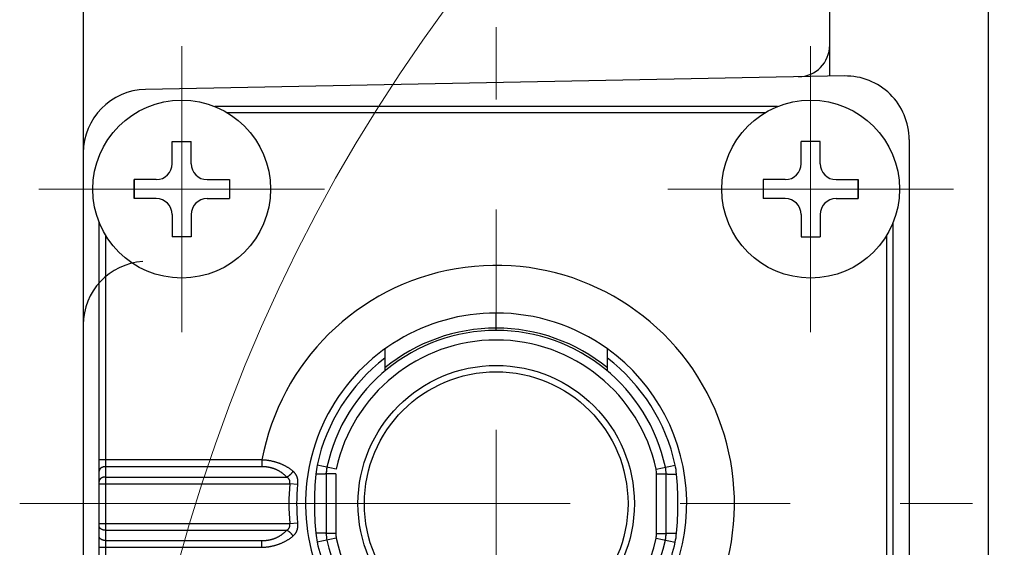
# Model space of a CAD drawing. Header units: millimetres. Extents: x 0 to 1300, y 0 to 891.
# Tile 19 of 127: x 538 to 569, y 299 to 316. Entities that reach past the tile are written whole.
import ezdxf

# ---------------------------------------------------------------- set-up
doc = ezdxf.new("R2010")
doc.units = ezdxf.units.MM
doc.header["$LTSCALE"] = 0.545669
doc.linetypes.add('CENTER', pattern=[50.8, 31.75, -6.35, 6.35, -6.35])
doc.layers.add('NoLayerName_001', color=7, linetype='Continuous')

# ---------------------------------------------------------------- blocks, each defined once
blk = doc.blocks.new('DIM_0002')
at = {"color": 3, "linetype": 'Continuous', "lineweight": 13}
blk.add_arc((52.31, 53.426), 52.31, 345, 255, dxfattribs=at)

msp = doc.modelspace()

# ---------------------------------------------------------------- linework, layer by layer
at = {"layer": 'NoLayerName_001', "color": 7, "linetype": 'Continuous', "lineweight": 25}
for p, q in [((568.877, 296.8844), (568.877, 329.422)), ((563.877, 313.8803), (563.877, 328.922)), ((540.377, 321.0456), (540.377, 248.7984)), ((564.3386, 313.8828), (542.3386, 313.4597)), ((566.377, 311.8832), (566.377, 295.622))]:
    msp.add_line(p, q, dxfattribs=at)
at = {"layer": 'NoLayerName_001', "color": 4, "linetype": 'CENTER', "lineweight": 13}
for p, q in [((553.377, 285.422), (553.377, 315.422)), ((538.377, 300.422), (568.377, 300.422))]:
    msp.add_line(p, q, dxfattribs=at)
at = {"layer": 'NoLayerName_001', "color": 140, "linetype": 'CENTER', "lineweight": 13}
for p, q in [((543.477, 314.822), (543.477, 305.822)), ((563.277, 314.822), (563.277, 305.822)), ((538.977, 310.322), (547.977, 310.322)), ((567.777, 310.322), (558.777, 310.322))]:
    msp.add_line(p, q, dxfattribs=at)
at = {"layer": 'NoLayerName_001', "color": 60, "linetype": 'Continuous', "lineweight": 25}
for p, q in [((562.2378, 312.922), (544.5163, 312.922)), ((561.8348, 312.722), (544.9193, 312.722)), ((540.877, 291.5612), (540.877, 309.2828)), ((565.877, 295.622), (565.877, 309.2828)), ((541.077, 308.8798), (541.077, 291.9642)), ((565.677, 295.622), (565.677, 308.8798)), ((553.377, 305.947), (553.377, 306.422)), ((549.877, 305.2954), (549.877, 304.5996)), ((556.877, 304.5996), (556.877, 305.2954)), ((546.004, 301.7962), (540.877, 301.7962)), ((546.004, 301.7962), (546.004, 301.5841)), ((548.3428, 301.5076), (547.7423, 301.6371)), ((558.4113, 301.5076), (559.0118, 301.6371)), ((546.004, 301.5841), (541.077, 301.5841)), ((548.0495, 301.5709), (548.027, 301.3601)), ((548.027, 301.3601), (548.027, 299.4839)), ((548.327, 301.3601), (548.027, 301.3601)), ((548.327, 301.3601), (548.327, 299.4839)), ((558.427, 301.3601), (558.727, 301.3601)), ((558.427, 299.4839), (558.427, 301.3601)), ((558.727, 299.4839), (558.727, 301.3601)), ((540.877, 301.0477), (546.882, 301.0477)), ((541.077, 301.2599), (546.7804, 301.2599)), ((547.1243, 301.0244), (546.8818, 301.0477)), ((540.877, 299.7962), (546.882, 299.7962)), ((546.8818, 299.7962), (547.1243, 299.8196)), ((541.077, 299.5841), (546.7804, 299.5841)), ((548.327, 299.4839), (548.027, 299.4839)), ((558.427, 299.4839), (558.727, 299.4839)), ((558.7046, 299.2731), (558.727, 299.4839)), ((541.077, 299.2599), (546.004, 299.2599)), ((546.004, 299.0477), (546.004, 299.2599)), ((548.3428, 299.3363), (547.7423, 299.2068)), ((558.4113, 299.3363), (559.0118, 299.2068)), ((540.877, 299.0477), (546.004, 299.0477))]:
    msp.add_line(p, q, dxfattribs=at)
at = {"layer": 'NoLayerName_001', "color": 140, "linetype": 'Continuous', "lineweight": 25}
for p, q in [((543.177, 311.822), (543.777, 311.822)), ((543.177, 311.122), (543.177, 311.822)), ((543.777, 311.122), (543.777, 311.822)), ((563.577, 311.822), (562.977, 311.822)), ((562.977, 311.122), (562.977, 311.822)), ((563.577, 311.122), (563.577, 311.822)), ((541.977, 310.622), (541.977, 310.022)), ((542.677, 310.622), (541.977, 310.622)), ((541.977, 310.022), (541.977, 310.622)), ((544.277, 310.622), (544.977, 310.622)), ((544.977, 310.622), (544.977, 310.022)), ((561.777, 310.622), (561.777, 310.022)), ((562.477, 310.622), (561.777, 310.622)), ((564.077, 310.622), (564.777, 310.622)), ((564.777, 310.622), (564.777, 310.022)), ((564.777, 310.022), (564.777, 310.622)), ((542.677, 310.022), (541.977, 310.022)), ((544.277, 310.022), (544.977, 310.022)), ((562.477, 310.022), (561.777, 310.022)), ((564.077, 310.022), (564.777, 310.022)), ((543.177, 309.522), (543.177, 308.822)), ((543.777, 309.522), (543.777, 308.822)), ((562.977, 309.522), (562.977, 308.822)), ((563.577, 309.522), (563.577, 308.822)), ((543.777, 308.822), (543.177, 308.822)), ((562.977, 308.822), (563.577, 308.822))]:
    msp.add_line(p, q, dxfattribs=at)
for centre in [(543.477, 310.322), (563.277, 310.322)]:
    msp.add_circle(centre, 2.8, dxfattribs=at)
at = {"layer": 'NoLayerName_001', "color": 60, "linetype": 'Continuous', "lineweight": 25}
for radius in [4.35, 4.15]:
    msp.add_circle((553.377, 300.422), radius, dxfattribs=at)
at = {"layer": 'NoLayerName_001', "color": 7, "linetype": 'Continuous', "lineweight": 25}
for centre, radius, start, end in [((562.877, 314.8549), 1, 271.10171, 0), ((564.377, 311.8832), 2, 0, 91.10171), ((542.377, 311.4601), 2, 91.10171, 180), ((542.377, 306.0456), 2, 93.65222, 180)]:
    msp.add_arc(centre, radius, start, end, dxfattribs=at)
at = {"layer": 'NoLayerName_001', "color": 140, "linetype": 'Continuous', "lineweight": 25}
for centre, start, end in [((542.677, 311.122), 270, 0), ((544.277, 311.122), 180, 270), ((562.477, 311.122), 270, 0), ((564.077, 311.122), 180, 270), ((542.677, 309.522), 0, 90), ((544.277, 309.522), 90, 180), ((562.477, 309.522), 0, 90), ((564.077, 309.522), 90, 180)]:
    msp.add_arc(centre, 0.5, start, end, dxfattribs=at)
at = {"layer": 'NoLayerName_001', "color": 60, "linetype": 'Continuous', "lineweight": 25}
for centre, radius, start, end in [((553.377, 300.422), 7.5, 320.20818, 169.44174), ((553.377, 300.422), 6, 90, 275.2595), ((553.377, 300.4218), 6.0001, 54.31509, 89.99957), ((553.3771, 300.4218), 5.5252, 90.00064, 129.30709), ((553.377, 300.4218), 5.5252, 50.69295, 89.9994), ((553.377, 300.422), 5.45, 12.16954, 167.83046), ((553.377, 300.422), 5.15, 12.16954, 167.83046), ((553.377, 300.422), 6, 308.04751, 54.31458), ((553.377, 300.422), 5.7643, 127.39712, 167.83046), ((553.377, 300.422), 5.7643, 12.16954, 52.60175), ((550.0982, 301.1288), 2.4101, 167.82547, 174.7717), ((556.6559, 301.1288), 2.4101, 5.2283, 12.17453), ((557.8517, 300.4185), 10.1961, 174.76677, 179.98035), ((549.027, 301.3601), 1, 167.83053, 179.99991), ((557.727, 301.3601), 0.7, 0, 12.16954), ((557.727, 301.3601), 1, 0, 12.16954), ((548.9024, 300.4185), 10.1961, 0.01964, 5.23323), ((553.377, 300.422), 6.5253, 174.49708, 185.50292), ((553.377, 300.422), 6.2817, 174.49725, 185.50275), ((557.8517, 300.4255), 10.1961, 180.01965, 185.23322), ((548.9024, 300.4255), 10.1961, 354.76678, 359.98035), ((550.0982, 299.7151), 2.4101, 185.2283, 192.17453), ((549.027, 299.4839), 1, 180.00009, 192.16947), ((549.027, 299.4839), 0.7, 180, 192.16954), ((557.727, 299.4839), 0.7, 347.83046, 0), ((557.727, 299.4839), 1, 347.83046, 0), ((556.6559, 299.7151), 2.4101, 347.82547, 354.7717), ((553.377, 300.422), 5.7643, 192.16954, 209.79824), ((553.377, 300.422), 5.45, 192.16954, 275.792), ((553.377, 300.422), 5.15, 192.16954, 276.13066), ((553.377, 300.422), 5.15, 293.44017, 347.83046), ((553.377, 300.422), 5.45, 299.89129, 347.83046), ((553.377, 300.422), 5.7643, 330.19547, 347.83046)]:
    msp.add_arc(centre, radius, start, end, dxfattribs=at)
at = {"layer": 'NoLayerName_001', "color": 8, "linetype": 'Continuous', "lineweight": 25}
msp.add_open_spline([(553.3807, 305.872), (553.3805, 305.8724), (553.3801, 305.8731), (553.38, 305.8743), (553.3798, 305.8756), (553.3796, 305.8768), (553.3795, 305.8781), (553.3794, 305.8793), (553.3793, 305.8806), (553.3792, 305.8818), (553.3791, 305.8831), (553.379, 305.8843), (553.3789, 305.8856), (553.3788, 305.8868), (553.3788, 305.8881), (553.3787, 305.8893), (553.3786, 305.8906), (553.3786, 305.8923), (553.3785, 305.8943), (553.3784, 305.8968), (553.3782, 305.8994), (553.3782, 305.9019), (553.3781, 305.9044), (553.378, 305.9073), (553.3779, 305.9106), (553.3777, 305.9144), (553.3776, 305.9182), (553.3775, 305.9223), (553.3774, 305.9269), (553.3773, 305.932), (553.3772, 305.9374), (553.3771, 305.9424), (553.3771, 305.9458), (553.377, 305.947)], degree=3, knots=[0, 0, 0, 0, 0.001241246, 0.002474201, 0.003746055, 0.004995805, 0.006243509, 0.007495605, 0.008750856, 0.010007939, 0.011265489, 0.012522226, 0.013777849, 0.015032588, 0.016286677, 0.017540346, 0.018793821, 0.020047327, 0.022555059, 0.025063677, 0.027572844, 0.030082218, 0.032591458, 0.035100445, 0.0388636, 0.042626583, 0.046389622, 0.05015279, 0.055170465, 0.060188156, 0.065205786, 0.071477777, 0.075240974, 0.075240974, 0.075240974, 0.075240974], dxfattribs=at)
at = {"layer": 'NoLayerName_001', "color": 60, "linetype": 'Continuous', "lineweight": 25}
for points, knots in [([(546.983, 301.4398), (546.9739, 301.4473), (546.956, 301.4626), (546.9281, 301.4844), (546.8997, 301.5055), (546.8708, 301.5258), (546.8413, 301.5455), (546.8113, 301.5643), (546.7809, 301.5824), (546.75, 301.5997), (546.7188, 301.6163), (546.6871, 301.6321), (546.6551, 301.6471), (546.6227, 301.6615), (546.5901, 301.675), (546.5571, 301.6879), (546.5238, 301.7), (546.4903, 301.7113), (546.4566, 301.722), (546.4226, 301.7319), (546.3885, 301.7411), (546.3541, 301.7496), (546.3196, 301.7574), (546.285, 301.7645), (546.2501, 301.7709), (546.2152, 301.7766), (546.1802, 301.7815), (546.1451, 301.7859), (546.1099, 301.7895), (546.0746, 301.7924), (546.0393, 301.7948), (546.0158, 301.7957), (546.004, 301.7962)], [0, 0, 0, 0, 0.0353459, 0.0707098, 0.1060894, 0.1414809, 0.1768796, 0.2122798, 0.2476748, 0.2830614, 0.3184427, 0.3538216, 0.3891998, 0.4245779, 0.4599555, 0.4953316, 0.5307049, 0.5660769, 0.6014496, 0.6368242, 0.6722015, 0.7075817, 0.7429646, 0.7783493, 0.813735, 0.8491207, 0.8845052, 0.9198867, 0.9552633, 0.9906322, 1.0259908, 1.0613357, 1.0613357, 1.0613357, 1.0613357]), ([(541.077, 301.5841), (541.0745, 301.5841), (541.0694, 301.5841), (541.0617, 301.5837), (541.054, 301.5832), (541.0463, 301.5825), (541.0387, 301.5815), (541.031, 301.5804), (541.0234, 301.579), (541.0159, 301.5774), (541.0084, 301.5756), (541.0009, 301.5735), (540.9936, 301.5713), (540.9863, 301.5688), (540.979, 301.5661), (540.9719, 301.5631), (540.9649, 301.5599), (540.958, 301.5564), (540.9512, 301.5527), (540.9446, 301.5488), (540.9381, 301.5445), (540.9318, 301.54), (540.9257, 301.5352), (540.9198, 301.5302), (540.9142, 301.5248), (540.9088, 301.5192), (540.9037, 301.5134), (540.899, 301.5073), (540.8947, 301.5009), (540.8907, 301.4943), (540.8872, 301.4874), (540.8842, 301.4803), (540.8816, 301.4731), (540.8796, 301.4656), (540.8782, 301.458), (540.8772, 301.4504), (540.8771, 301.4453), (540.877, 301.4427)], [0, 0, 0, 0, 0.00768699, 0.01538203, 0.02308358, 0.03079027, 0.03850084, 0.04621421, 0.0539295, 0.06164602, 0.06936332, 0.07708122, 0.08479945, 0.09251656, 0.10023144, 0.10794387, 0.11565459, 0.12336536, 0.13107906, 0.13879968, 0.14653244, 0.15428304, 0.16204727, 0.16981412, 0.17757462, 0.18532245, 0.1930543, 0.20077023, 0.20847412, 0.21617386, 0.22387466, 0.23157569, 0.23927889, 0.24698932, 0.25470294, 0.26240879, 0.2700989, 0.2700989, 0.2700989, 0.2700989]), ([(546.7804, 301.2599), (546.7738, 301.2668), (546.7607, 301.2809), (546.7401, 301.3012), (546.7191, 301.321), (546.6974, 301.3401), (546.6752, 301.3586), (546.6525, 301.3764), (546.6292, 301.3935), (546.6055, 301.4099), (546.5812, 301.4256), (546.5565, 301.4406), (546.5314, 301.4548), (546.5058, 301.4683), (546.4799, 301.4811), (546.4537, 301.4931), (546.4271, 301.5043), (546.4002, 301.5148), (546.373, 301.5246), (546.3455, 301.5336), (546.3178, 301.5418), (546.2899, 301.5493), (546.2619, 301.556), (546.2336, 301.562), (546.2052, 301.5673), (546.1767, 301.5718), (546.148, 301.5757), (546.1193, 301.5788), (546.0905, 301.5812), (546.0617, 301.5829), (546.0329, 301.5839), (546.0136, 301.584), (546.004, 301.5841)], [0, 0, 0, 0, 0.02883679, 0.0576941, 0.08656648, 0.11544885, 0.14433655, 0.17322545, 0.20211207, 0.230995, 0.2598758, 0.28875573, 0.31763533, 0.34651456, 0.37539279, 0.40426893, 0.43314212, 0.46201439, 0.49088807, 0.51976461, 0.54864468, 0.5775282, 0.60641443, 0.63530196, 0.66418943, 0.69307652, 0.72196229, 0.75084493, 0.77972177, 0.80858937, 0.83744356, 0.86627949, 0.86627949, 0.86627949, 0.86627949]), ([(546.7805, 301.2599), (546.7846, 301.2618), (546.7929, 301.2657), (546.805, 301.2721), (546.817, 301.2788), (546.8287, 301.2859), (546.8402, 301.2933), (546.8515, 301.3011), (546.8626, 301.3092), (546.8735, 301.3177), (546.8841, 301.3264), (546.8945, 301.3354), (546.9047, 301.3447), (546.9146, 301.3543), (546.9242, 301.3641), (546.9336, 301.3742), (546.9426, 301.3845), (546.9514, 301.395), (546.9598, 301.4059), (546.9679, 301.4169), (546.9757, 301.4282), (546.9806, 301.4359), (546.983, 301.4397)], [0, 0, 0, 0, 0.01368193, 0.02737235, 0.04107356, 0.05478688, 0.06851267, 0.08225045, 0.0959989, 0.10975595, 0.12351882, 0.13728406, 0.15104791, 0.16480739, 0.17856011, 0.19230415, 0.20603805, 0.21976094, 0.23347251, 0.24717307, 0.2608636, 0.27454578, 0.27454578, 0.27454578, 0.27454578]), ([(546.983, 301.4398), (546.9868, 301.4364), (546.9945, 301.4298), (547.0054, 301.4192), (547.016, 301.4083), (547.0262, 301.3969), (547.0359, 301.3852), (547.0452, 301.373), (547.0539, 301.3606), (547.0621, 301.3477), (547.0698, 301.3346), (547.077, 301.3211), (547.0837, 301.3074), (547.0898, 301.2935), (547.0955, 301.2793), (547.1006, 301.265), (547.1053, 301.2505), (547.1094, 301.2358), (547.1131, 301.2211), (547.1164, 301.2062), (547.1192, 301.1912), (547.1215, 301.1762), (547.1235, 301.1611), (547.1251, 301.1459), (547.1262, 301.1307), (547.127, 301.1155), (547.1275, 301.1003), (547.1276, 301.0851), (547.1273, 301.0699), (547.1266, 301.0547), (547.1257, 301.0395), (547.1248, 301.0294), (547.1243, 301.0244)], [0, 0, 0, 0, 0.01520441, 0.03042917, 0.04566693, 0.06091132, 0.07615713, 0.09140052, 0.10663916, 0.12187416, 0.13710923, 0.15234641, 0.16758592, 0.18282628, 0.19806444, 0.21329598, 0.22851906, 0.24373874, 0.25895936, 0.27418348, 0.28941199, 0.30464422, 0.31987803, 0.33510994, 0.35033803, 0.3655631, 0.3807856, 0.3960054, 0.41122183, 0.42643369, 0.44163929, 0.45683646, 0.45683646, 0.45683646, 0.45683646]), ([(548.027, 301.3601), (548.0257, 301.3595), (548.0231, 301.3581), (548.0187, 301.3577), (548.0144, 301.3571), (548.01, 301.3567), (548.0057, 301.3563), (548.0013, 301.3559), (547.9969, 301.3556), (547.9925, 301.3553), (547.9881, 301.355), (547.9837, 301.3547), (547.9793, 301.3545), (547.9749, 301.3542), (547.9706, 301.354), (547.9662, 301.3538), (547.9618, 301.3536), (547.9559, 301.3534), (547.9486, 301.3531), (547.9398, 301.3527), (547.931, 301.3524), (547.9222, 301.3521), (547.9135, 301.3518), (547.9032, 301.3515), (547.8915, 301.3512), (547.8783, 301.3509), (547.8651, 301.3506), (547.8505, 301.3503), (547.8344, 301.35), (547.8168, 301.3497), (547.7977, 301.3494), (547.7772, 301.3491), (547.7553, 301.3489), (547.7333, 301.3487), (547.7142, 301.3486), (547.7025, 301.3485), (547.6981, 301.3485)], [0, 0, 0, 0, 0.00425982, 0.0086906, 0.01307699, 0.01746416, 0.02186224, 0.02626176, 0.03065794, 0.03505227, 0.03944653, 0.0438416, 0.04823724, 0.05263308, 0.05702878, 0.06142426, 0.06581962, 0.07021493, 0.07900563, 0.08779649, 0.09658739, 0.10537826, 0.11416911, 0.12295996, 0.13614623, 0.1493325, 0.16251876, 0.17570501, 0.19328669, 0.21086835, 0.22845001, 0.25042709, 0.27240417, 0.29438124, 0.31635831, 0.32954454, 0.32954454, 0.32954454, 0.32954454]), ([(558.727, 301.3601), (558.7284, 301.3595), (558.7309, 301.3581), (558.7353, 301.3577), (558.7397, 301.3571), (558.7441, 301.3567), (558.7484, 301.3563), (558.7528, 301.3559), (558.7572, 301.3556), (558.7616, 301.3553), (558.766, 301.355), (558.7704, 301.3547), (558.7748, 301.3545), (558.7791, 301.3542), (558.7835, 301.354), (558.7879, 301.3538), (558.7923, 301.3536), (558.7982, 301.3534), (558.8055, 301.3531), (558.8143, 301.3527), (558.8231, 301.3524), (558.8318, 301.3521), (558.8406, 301.3518), (558.8509, 301.3515), (558.8626, 301.3512), (558.8758, 301.3509), (558.889, 301.3506), (558.9036, 301.3503), (558.9197, 301.35), (558.9373, 301.3497), (558.9563, 301.3494), (558.9769, 301.3491), (558.9988, 301.3489), (559.0208, 301.3487), (559.0399, 301.3486), (559.0516, 301.3485), (559.056, 301.3485)], [0, 0, 0, 0, 0.00425988, 0.00869069, 0.01307711, 0.01746431, 0.02186241, 0.02626197, 0.03065818, 0.03505253, 0.03944681, 0.04384192, 0.04823758, 0.05263345, 0.05702918, 0.06142469, 0.06582008, 0.07021541, 0.07900617, 0.08779708, 0.09658804, 0.10537896, 0.11416987, 0.12296077, 0.13614713, 0.14933349, 0.16251983, 0.17570617, 0.19328795, 0.21086973, 0.22845149, 0.25042871, 0.27240593, 0.29438315, 0.31636035, 0.32954667, 0.32954667, 0.32954667, 0.32954667]), ([(541.077, 301.2599), (541.0745, 301.2598), (541.0694, 301.2598), (541.0617, 301.2595), (541.054, 301.2589), (541.0463, 301.2582), (541.0387, 301.2573), (541.031, 301.2561), (541.0234, 301.2547), (541.0159, 301.2531), (541.0084, 301.2513), (541.0009, 301.2493), (540.9936, 301.247), (540.9863, 301.2445), (540.979, 301.2418), (540.9719, 301.2388), (540.9649, 301.2356), (540.958, 301.2322), (540.9512, 301.2285), (540.9446, 301.2245), (540.9381, 301.2202), (540.9318, 301.2157), (540.9257, 301.211), (540.9198, 301.2059), (540.9142, 301.2006), (540.9088, 301.195), (540.9037, 301.1891), (540.899, 301.183), (540.8947, 301.1767), (540.8907, 301.17), (540.8872, 301.1632), (540.8842, 301.1561), (540.8816, 301.1488), (540.8796, 301.1414), (540.8782, 301.1338), (540.8772, 301.1261), (540.8771, 301.121), (540.877, 301.1184)], [0, 0, 0, 0, 0.00768699, 0.01538203, 0.02308358, 0.03079027, 0.03850084, 0.04621421, 0.0539295, 0.06164602, 0.06936332, 0.07708122, 0.08479945, 0.09251656, 0.10023144, 0.10794387, 0.11565459, 0.12336536, 0.13107906, 0.13879968, 0.14653244, 0.15428304, 0.16204727, 0.16981412, 0.17757462, 0.18532245, 0.1930543, 0.20077023, 0.20847412, 0.21617386, 0.22387466, 0.23157569, 0.23927889, 0.24698932, 0.25470294, 0.26240879, 0.2700989, 0.2700989, 0.2700989, 0.2700989]), ([(546.8818, 301.0477), (546.8823, 301.0504), (546.8833, 301.056), (546.8845, 301.0643), (546.8854, 301.0728), (546.8859, 301.0812), (546.8862, 301.0897), (546.8861, 301.0981), (546.8857, 301.1066), (546.885, 301.115), (546.8839, 301.1234), (546.8824, 301.1318), (546.8805, 301.1401), (546.8782, 301.1482), (546.8756, 301.1563), (546.8726, 301.1642), (546.8692, 301.172), (546.8654, 301.1795), (546.8612, 301.1869), (546.8566, 301.194), (546.8517, 301.2009), (546.8464, 301.2075), (546.8409, 301.2139), (546.835, 301.2201), (546.8289, 301.226), (546.8226, 301.2316), (546.816, 301.2369), (546.8092, 301.242), (546.8023, 301.2468), (546.7952, 301.2514), (546.788, 301.2557), (546.783, 301.2584), (546.7806, 301.2598)], [0, 0, 0, 0, 0.00843573, 0.01688398, 0.02534028, 0.0338013, 0.04226497, 0.05073056, 0.05919883, 0.0676721, 0.07615236, 0.08463576, 0.09311791, 0.1015956, 0.11006698, 0.11853172, 0.12699125, 0.13544888, 0.1439089, 0.15237387, 0.16084442, 0.16931949, 0.17779654, 0.18627169, 0.19473999, 0.2031993, 0.21165412, 0.22010763, 0.22856063, 0.2370117, 0.24545747, 0.25389271, 0.25389271, 0.25389271, 0.25389271]), ([(546.7805, 299.5841), (546.783, 299.5855), (546.7879, 299.5882), (546.7951, 299.5926), (546.8022, 299.5971), (546.8092, 299.602), (546.816, 299.607), (546.8225, 299.6124), (546.8289, 299.618), (546.835, 299.6238), (546.8408, 299.63), (546.8464, 299.6364), (546.8516, 299.6431), (546.8566, 299.65), (546.8612, 299.6571), (546.8654, 299.6644), (546.8692, 299.672), (546.8726, 299.6797), (546.8756, 299.6877), (546.8782, 299.6957), (546.8805, 299.7039), (546.8824, 299.7122), (546.8839, 299.7205), (546.885, 299.7289), (546.8857, 299.7374), (546.8861, 299.7459), (546.8862, 299.7543), (546.8859, 299.7628), (546.8854, 299.7712), (546.8845, 299.7796), (546.8833, 299.788), (546.8823, 299.7936), (546.8818, 299.7963)], [0, 0, 0, 0, 0.00843907, 0.01688857, 0.02534337, 0.03380014, 0.04225753, 0.05071637, 0.05917986, 0.06765249, 0.07613201, 0.08461333, 0.09309252, 0.10156696, 0.11003559, 0.11849908, 0.12696008, 0.13542299, 0.14389127, 0.1523664, 0.16084811, 0.16933452, 0.17782239, 0.18630724, 0.19478511, 0.20325784, 0.21172771, 0.22019543, 0.22866031, 0.23712033, 0.24557226, 0.25401179, 0.25401179, 0.25401179, 0.25401179]), ([(547.1243, 299.8196), (547.1248, 299.8146), (547.1257, 299.8045), (547.1266, 299.7893), (547.1273, 299.7741), (547.1276, 299.7589), (547.1275, 299.7437), (547.127, 299.7284), (547.1262, 299.7132), (547.125, 299.6981), (547.1235, 299.6829), (547.1215, 299.6678), (547.1191, 299.6527), (547.1163, 299.6378), (547.1131, 299.6229), (547.1094, 299.6081), (547.1052, 299.5935), (547.1006, 299.579), (547.0955, 299.5646), (547.0898, 299.5505), (547.0837, 299.5365), (547.077, 299.5228), (547.0698, 299.5094), (547.0621, 299.4962), (547.0539, 299.4834), (547.0452, 299.4709), (547.0359, 299.4588), (547.0262, 299.447), (547.016, 299.4357), (547.0054, 299.4248), (546.9945, 299.4142), (546.9868, 299.4075), (546.983, 299.4042)], [0, 0, 0, 0, 0.01519708, 0.03040263, 0.04561447, 0.06083086, 0.07605059, 0.09127294, 0.10649778, 0.12172553, 0.136957, 0.1521903, 0.16742205, 0.18265015, 0.19787401, 0.21309454, 0.22831434, 0.24353774, 0.25876976, 0.27400843, 0.28924916, 0.30448879, 0.31972579, 0.33496036, 0.35019462, 0.36543238, 0.38067499, 0.39592029, 0.41116449, 0.42640234, 0.44162731, 0.45683178, 0.45683178, 0.45683178, 0.45683178]), ([(541.077, 299.5841), (541.0745, 299.5841), (541.0694, 299.5842), (541.0617, 299.5845), (541.054, 299.585), (541.0463, 299.5858), (541.0387, 299.5867), (541.031, 299.5879), (541.0234, 299.5893), (541.0159, 299.5909), (541.0084, 299.5927), (541.0009, 299.5947), (540.9936, 299.597), (540.9863, 299.5995), (540.979, 299.6022), (540.9719, 299.6051), (540.9649, 299.6083), (540.958, 299.6118), (540.9512, 299.6155), (540.9446, 299.6195), (540.9381, 299.6237), (540.9318, 299.6282), (540.9257, 299.633), (540.9198, 299.6381), (540.9142, 299.6434), (540.9088, 299.649), (540.9037, 299.6548), (540.899, 299.6609), (540.8947, 299.6673), (540.8907, 299.6739), (540.8872, 299.6808), (540.8842, 299.6879), (540.8816, 299.6952), (540.8796, 299.7026), (540.8782, 299.7102), (540.8772, 299.7178), (540.8771, 299.723), (540.877, 299.7255)], [0, 0, 0, 0, 0.00768699, 0.01538203, 0.02308358, 0.03079027, 0.03850084, 0.04621421, 0.0539295, 0.06164602, 0.06936332, 0.07708122, 0.08479945, 0.09251656, 0.10023144, 0.10794387, 0.11565459, 0.12336536, 0.13107906, 0.13879968, 0.14653244, 0.15428304, 0.16204727, 0.16981412, 0.17757462, 0.18532245, 0.1930543, 0.20077023, 0.20847412, 0.21617386, 0.22387466, 0.23157569, 0.23927889, 0.24698932, 0.25470294, 0.26240879, 0.2700989, 0.2700989, 0.2700989, 0.2700989]), ([(546.004, 299.2599), (546.0136, 299.26), (546.0329, 299.26), (546.0617, 299.2611), (546.0905, 299.2628), (546.1193, 299.2652), (546.148, 299.2683), (546.1767, 299.2721), (546.2052, 299.2767), (546.2336, 299.2819), (546.2619, 299.2879), (546.2899, 299.2947), (546.3178, 299.3022), (546.3455, 299.3104), (546.373, 299.3194), (546.4002, 299.3291), (546.4271, 299.3396), (546.4537, 299.3509), (546.4799, 299.3629), (546.5058, 299.3756), (546.5314, 299.3891), (546.5565, 299.4034), (546.5812, 299.4183), (546.6055, 299.434), (546.6292, 299.4504), (546.6525, 299.4676), (546.6752, 299.4854), (546.6974, 299.5039), (546.7191, 299.523), (546.7401, 299.5428), (546.7607, 299.5631), (546.7738, 299.5771), (546.7804, 299.5841)], [0, 0, 0, 0, 0.02883602, 0.05769031, 0.08655801, 0.11543493, 0.14431763, 0.17320345, 0.20209056, 0.23097805, 0.25986561, 0.28875187, 0.31763546, 0.3465156, 0.37539223, 0.40426602, 0.43313841, 0.46201171, 0.49088795, 0.51976626, 0.54864556, 0.57752523, 0.60640521, 0.63528606, 0.66416905, 0.69305573, 0.7219447, 0.75083247, 0.77971492, 0.80858738, 0.83744477, 0.86628164, 0.86628164, 0.86628164, 0.86628164]), ([(546.9831, 299.4042), (546.9807, 299.4081), (546.9758, 299.4158), (546.968, 299.4271), (546.9599, 299.4381), (546.9515, 299.4489), (546.9427, 299.4595), (546.9336, 299.4698), (546.9243, 299.4799), (546.9147, 299.4897), (546.9047, 299.4993), (546.8946, 299.5086), (546.8842, 299.5176), (546.8735, 299.5263), (546.8627, 299.5347), (546.8516, 299.5429), (546.8403, 299.5507), (546.8287, 299.5581), (546.817, 299.5652), (546.805, 299.5719), (546.7929, 299.5783), (546.7846, 299.5821), (546.7805, 299.5841)], [0, 0, 0, 0, 0.01368422, 0.02737677, 0.04107935, 0.05479294, 0.06851786, 0.08225378, 0.09599983, 0.10975458, 0.12351607, 0.13728193, 0.15104918, 0.16481404, 0.17857309, 0.19232354, 0.20606332, 0.21979112, 0.23350645, 0.24720968, 0.26090213, 0.27458609, 0.27458609, 0.27458609, 0.27458609]), ([(548.027, 299.4839), (548.0257, 299.4844), (548.0231, 299.4858), (548.0187, 299.4863), (548.0144, 299.4869), (548.01, 299.4873), (548.0057, 299.4877), (548.0013, 299.4881), (547.9969, 299.4884), (547.9925, 299.4887), (547.9881, 299.489), (547.9837, 299.4892), (547.9793, 299.4895), (547.9749, 299.4897), (547.9706, 299.4899), (547.9662, 299.4901), (547.9618, 299.4904), (547.9559, 299.4906), (547.9486, 299.4909), (547.9398, 299.4912), (547.931, 299.4916), (547.9222, 299.4919), (547.9135, 299.4921), (547.9032, 299.4924), (547.8915, 299.4927), (547.8783, 299.4931), (547.8651, 299.4934), (547.8505, 299.4937), (547.8344, 299.494), (547.8168, 299.4943), (547.7977, 299.4946), (547.7772, 299.4948), (547.7553, 299.4951), (547.7333, 299.4953), (547.7142, 299.4954), (547.7025, 299.4955), (547.6981, 299.4955)], [0, 0, 0, 0, 0.00425989, 0.0086907, 0.01307712, 0.01746432, 0.02186243, 0.02626198, 0.03065819, 0.03505255, 0.03944683, 0.04384194, 0.04823761, 0.05263348, 0.0570292, 0.06142472, 0.06582011, 0.07021544, 0.0790062, 0.08779712, 0.09658808, 0.10537901, 0.11416992, 0.12296083, 0.1361472, 0.14933356, 0.1625199, 0.17570624, 0.19328804, 0.21086982, 0.2284516, 0.25042882, 0.27240605, 0.29438328, 0.31636049, 0.32954681, 0.32954681, 0.32954681, 0.32954681]), ([(558.727, 299.4839), (558.7284, 299.4844), (558.7309, 299.4858), (558.7353, 299.4863), (558.7397, 299.4869), (558.7441, 299.4873), (558.7484, 299.4877), (558.7528, 299.4881), (558.7572, 299.4884), (558.7616, 299.4887), (558.766, 299.489), (558.7704, 299.4892), (558.7748, 299.4895), (558.7791, 299.4897), (558.7835, 299.4899), (558.7879, 299.4901), (558.7923, 299.4904), (558.7982, 299.4906), (558.8055, 299.4909), (558.8143, 299.4912), (558.8231, 299.4916), (558.8318, 299.4919), (558.8406, 299.4921), (558.8509, 299.4924), (558.8626, 299.4927), (558.8758, 299.4931), (558.889, 299.4934), (558.9036, 299.4937), (558.9197, 299.494), (558.9373, 299.4943), (558.9563, 299.4946), (558.9769, 299.4948), (558.9988, 299.4951), (559.0208, 299.4953), (559.0399, 299.4954), (559.0516, 299.4955), (559.056, 299.4955)], [0, 0, 0, 0, 0.00425982, 0.0086906, 0.01307699, 0.01746416, 0.02186224, 0.02626176, 0.03065794, 0.03505227, 0.03944653, 0.0438416, 0.04823724, 0.05263308, 0.05702878, 0.06142426, 0.06581962, 0.07021493, 0.07900563, 0.08779649, 0.09658739, 0.10537826, 0.11416911, 0.12295996, 0.13614623, 0.1493325, 0.16251876, 0.17570501, 0.19328669, 0.21086835, 0.22845001, 0.25042709, 0.27240417, 0.29438124, 0.31635831, 0.32954454, 0.32954454, 0.32954454, 0.32954454]), ([(541.077, 299.2599), (541.0745, 299.2599), (541.0694, 299.2599), (541.0617, 299.2602), (541.054, 299.2608), (541.0463, 299.2615), (541.0387, 299.2624), (541.031, 299.2636), (541.0234, 299.265), (541.0159, 299.2666), (541.0084, 299.2684), (541.0009, 299.2704), (540.9936, 299.2727), (540.9863, 299.2752), (540.979, 299.2779), (540.9719, 299.2809), (540.9649, 299.2841), (540.958, 299.2875), (540.9512, 299.2912), (540.9446, 299.2952), (540.9381, 299.2995), (540.9318, 299.304), (540.9257, 299.3088), (540.9198, 299.3138), (540.9142, 299.3191), (540.9088, 299.3247), (540.9037, 299.3306), (540.899, 299.3367), (540.8947, 299.3431), (540.8907, 299.3497), (540.8872, 299.3565), (540.8842, 299.3636), (540.8816, 299.3709), (540.8796, 299.3783), (540.8782, 299.3859), (540.8772, 299.3936), (540.8771, 299.3987), (540.877, 299.4013)], [0, 0, 0, 0, 0.00768699, 0.01538203, 0.02308358, 0.03079027, 0.03850084, 0.04621421, 0.05392949, 0.06164601, 0.06936332, 0.07708122, 0.08479944, 0.09251656, 0.10023144, 0.10794387, 0.11565458, 0.12336536, 0.13107905, 0.13879968, 0.14653243, 0.15428303, 0.16204727, 0.16981412, 0.17757462, 0.18532245, 0.1930543, 0.20077023, 0.20847412, 0.21617385, 0.22387466, 0.23157568, 0.23927888, 0.24698932, 0.25470294, 0.26240879, 0.27009889, 0.27009889, 0.27009889, 0.27009889]), ([(546.004, 299.0477), (546.0158, 299.0483), (546.0393, 299.0492), (546.0746, 299.0515), (546.1099, 299.0545), (546.1451, 299.0581), (546.1802, 299.0624), (546.2152, 299.0674), (546.2501, 299.0731), (546.285, 299.0795), (546.3196, 299.0866), (546.3541, 299.0944), (546.3885, 299.1029), (546.4226, 299.1121), (546.4566, 299.122), (546.4903, 299.1326), (546.5238, 299.144), (546.5571, 299.1561), (546.5901, 299.1689), (546.6227, 299.1825), (546.6551, 299.1968), (546.6871, 299.2119), (546.7188, 299.2277), (546.75, 299.2442), (546.7809, 299.2616), (546.8113, 299.2797), (546.8413, 299.2985), (546.8708, 299.3181), (546.8997, 299.3385), (546.9281, 299.3596), (546.956, 299.3814), (546.9739, 299.3966), (546.983, 299.4042)], [0, 0, 0, 0, 0.0353451, 0.0707038, 0.106073, 0.1414497, 0.1768313, 0.2122159, 0.2476017, 0.2829875, 0.3183723, 0.3537553, 0.3891356, 0.424513, 0.4598878, 0.4952606, 0.5306329, 0.5660064, 0.6013827, 0.6367606, 0.6721389, 0.7075172, 0.7428962, 0.7782777, 0.8136644, 0.8490594, 0.8844597, 0.9198586, 0.9552503, 0.99063, 1.0259941, 1.0613402, 1.0613402, 1.0613402, 1.0613402])]:
    msp.add_open_spline(points, degree=3, knots=knots, dxfattribs=at)

# ---------------------------------------------------------------- block references
at = {"layer": 'NoLayerName_001', "color": 3, "linetype": 'Continuous', "lineweight": 13}
msp.add_blockref('DIM_0002', (541.5667, 231.4964), dxfattribs=at)

doc.saveas('drawing.dxf')
